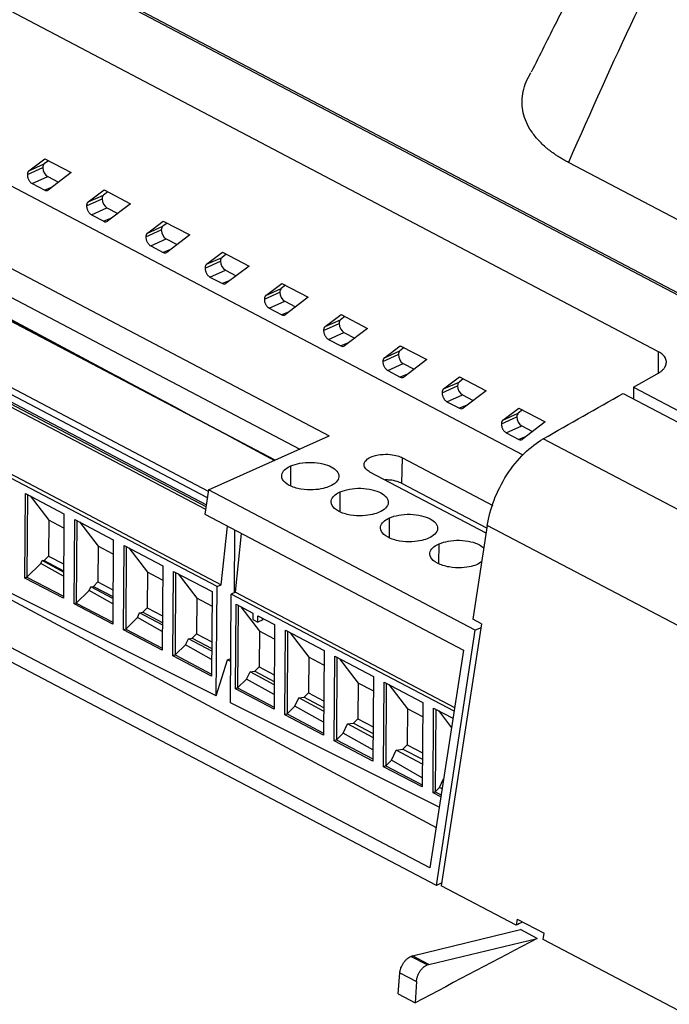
# Model space of a CAD drawing. Header units: millimetres. Extents: x -945 to 1227, y -951 to 1232.
# Tile 33 of 171: x 878 to 923, y -619 to -552. Entities that reach past the tile are written whole.
import ezdxf

# ---------------------------------------------------------------- set-up
doc = ezdxf.new("R2010")
doc.units = ezdxf.units.MM

msp = doc.modelspace()

# ---------------------------------------------------------------- linework, layer by layer
at = {"color": 7, "linetype": 'Continuous', "lineweight": 25}
for p, q in [((961.72, -590.84), (853.82, -534.132)), ((853.966, -534.051), (961.869, -590.761)), ((921.913, -574.501), (861.817, -542.917)), ((912.597, -581.606), (861.649, -554.831)), ((854.382, -556.68), (899.276, -580.275)), ((854.354, -558.642), (897.244, -581.184)), ((852.976, -559.223), (890.287, -579.171)), ((878.626, -562.064), (879.722, -561.236)), ((879.978, -561.37), (879.686, -561.592)), ((879.722, -561.236), (881.541, -562.192)), ((878.522, -562.323), (879.584, -561.849)), ((878.626, -562.064), (879.686, -561.592)), ((956.497, -582.925), (915.709, -561.489)), ((847.723, -562.478), (890.798, -585.117)), ((878.856, -562.941), (879.921, -562.466)), ((879.921, -562.466), (880.663, -562.856)), ((881.541, -562.192), (879.957, -563.39)), ((848.464, -563.076), (890.769, -585.309)), ((878.856, -562.941), (879.715, -563.393)), ((882.699, -564.205), (883.794, -563.376)), ((883.794, -563.376), (885.614, -564.332)), ((882.595, -564.464), (883.657, -563.99)), ((882.699, -564.205), (883.759, -563.732)), ((884.05, -563.511), (883.759, -563.732)), ((882.928, -565.082), (883.994, -564.606)), ((883.994, -564.606), (884.736, -564.997)), ((885.614, -564.332), (884.03, -565.531)), ((882.928, -565.082), (883.788, -565.533)), ((886.772, -566.345), (887.867, -565.517)), ((886.772, -566.345), (887.832, -565.873)), ((888.123, -565.651), (887.832, -565.873)), ((887.867, -565.517), (889.687, -566.473)), ((886.668, -566.604), (887.73, -566.13)), ((887.001, -567.222), (888.066, -566.747)), ((888.066, -566.747), (888.809, -567.137)), ((889.687, -566.473), (888.102, -567.671)), ((891.561, -590.626), (847.507, -567.473)), ((847.801, -567.344), (891.854, -590.497)), ((887.001, -567.222), (887.861, -567.674)), ((890.844, -568.486), (891.94, -567.657)), ((890.844, -568.486), (891.904, -568.013)), ((892.196, -567.792), (891.904, -568.013)), ((891.94, -567.657), (893.759, -568.613)), ((890.741, -568.745), (891.803, -568.271)), ((893.759, -568.613), (892.175, -569.812)), ((891.074, -569.362), (892.139, -568.887)), ((891.074, -569.362), (891.933, -569.814)), ((892.139, -568.887), (892.881, -569.277)), ((894.917, -570.626), (896.013, -569.798)), ((894.917, -570.626), (895.977, -570.153)), ((896.269, -569.932), (895.977, -570.153)), ((896.013, -569.798), (897.832, -570.754)), ((894.813, -570.885), (895.875, -570.411)), ((897.832, -570.754), (896.248, -571.952)), ((895.147, -571.503), (896.212, -571.028)), ((895.147, -571.503), (896.006, -571.955)), ((896.212, -571.028), (896.954, -571.418)), ((898.99, -572.767), (900.085, -571.938)), ((900.341, -572.073), (900.05, -572.294)), ((900.085, -571.938), (901.905, -572.894)), ((898.886, -573.025), (899.948, -572.552)), ((898.99, -572.767), (900.05, -572.294)), ((899.219, -573.643), (900.285, -573.168)), ((900.285, -573.168), (901.027, -573.558)), ((901.905, -572.894), (900.321, -574.092)), ((899.219, -573.643), (900.079, -574.095)), ((903.063, -574.907), (904.158, -574.079)), ((904.414, -574.213), (904.123, -574.434)), ((904.158, -574.079), (905.978, -575.035)), ((902.959, -575.166), (904.021, -574.692)), ((903.063, -574.907), (904.123, -574.434)), ((903.292, -575.784), (904.357, -575.309)), ((904.357, -575.309), (905.1, -575.699)), ((905.978, -575.035), (904.393, -576.233)), ((903.292, -575.784), (904.152, -576.236)), ((907.135, -577.048), (908.231, -576.219)), ((908.231, -576.219), (910.05, -577.175)), ((920.195, -576.939), (921.813, -576.023)), ((907.032, -577.306), (908.094, -576.833)), ((907.135, -577.048), (908.195, -576.575)), ((908.487, -576.354), (908.195, -576.575)), ((920.195, -576.939), (952.697, -594.021)), ((907.365, -577.924), (908.43, -577.449)), ((908.43, -577.449), (909.172, -577.839)), ((910.05, -577.175), (908.466, -578.373)), ((919.465, -577.355), (934.885, -585.458)), ((907.365, -577.924), (908.224, -578.376)), ((853.237, -578.624), (906.614, -607.169)), ((911.104, -579.447), (912.166, -578.973)), ((911.208, -579.188), (912.304, -578.359)), ((911.208, -579.188), (912.268, -578.715)), ((912.56, -578.494), (912.268, -578.715)), ((912.304, -578.359), (914.123, -579.316)), ((895.554, -581.939), (890.287, -579.171)), ((911.438, -580.065), (912.503, -579.59)), ((912.503, -579.59), (913.245, -579.98)), ((914.123, -579.316), (912.539, -580.514)), ((906.183, -609.949), (849.582, -580.202)), ((890.972, -583.989), (899.276, -580.275)), ((911.438, -580.065), (912.297, -580.516)), ((906.64, -611.166), (849.202, -580.979)), ((892.536, -580.374), (895.505, -581.961)), ((892.536, -580.374), (895.505, -581.961)), ((947.558, -598.127), (913.985, -580.482)), ((904.263, -583.541), (904.3, -581.776)), ((904.3, -581.776), (910.522, -585.046)), ((910.05, -586.949), (902.071, -582.756)), ((910.103, -586.61), (904.263, -583.541)), ((878.347, -590.038), (878.387, -584.23)), ((878.387, -584.23), (881.038, -585.624)), ((878.533, -584.307), (878.494, -589.974)), ((890.972, -583.989), (890.716, -585.649)), ((909.31, -593.627), (890.972, -583.989)), ((878.714, -584.402), (879.99, -586.073)), ((881.038, -585.624), (880.998, -591.432)), ((890.716, -585.649), (908.499, -594.994)), ((879.99, -586.073), (879.974, -588.528)), ((881.031, -586.62), (879.99, -586.073)), ((881.741, -591.822), (881.781, -586.014)), ((881.781, -586.014), (884.432, -587.407)), ((881.926, -586.091), (881.888, -591.758)), ((882.108, -586.186), (883.384, -587.856)), ((891.854, -590.497), (892.277, -586.469)), ((892.759, -586.722), (892.729, -591.051)), ((892.827, -591.008), (893.25, -586.98)), ((910.131, -586.425), (909.136, -592.869)), ((943.673, -604.053), (910.131, -586.425)), ((891.51, -598.133), (869.97, -587.395)), ((884.432, -587.407), (884.392, -593.215)), ((883.384, -587.856), (883.367, -590.311)), ((884.425, -588.403), (883.384, -587.856)), ((885.135, -593.606), (885.175, -587.798)), ((885.175, -587.798), (887.826, -589.191)), ((885.32, -587.874), (885.282, -593.541)), ((885.502, -587.97), (886.778, -589.64)), ((879.453, -589.036), (878.494, -589.974)), ((879.453, -589.036), (879.543, -588.846)), ((881.009, -589.91), (879.453, -589.036)), ((879.543, -588.846), (879.667, -588.828)), ((881.01, -589.631), (879.543, -588.846)), ((879.974, -588.528), (879.667, -588.828)), ((879.667, -588.828), (881.011, -589.534)), ((879.974, -588.528), (881.014, -589.075)), ((909.746, -588.924), (909.487, -589.091)), ((886.778, -589.64), (886.761, -592.095)), ((887.819, -590.187), (886.778, -589.64)), ((887.826, -589.191), (887.786, -594.999)), ((888.529, -595.389), (888.568, -589.581)), ((888.568, -589.581), (891.22, -590.975)), ((888.714, -589.658), (888.676, -595.325)), ((888.896, -589.754), (890.172, -591.424)), ((878.494, -589.974), (878.347, -590.038)), ((880.998, -591.432), (878.347, -590.038)), ((878.494, -589.974), (880.999, -591.29)), ((883.367, -590.311), (883.061, -590.611)), ((883.367, -590.311), (884.408, -590.858)), ((882.768, -590.898), (881.888, -591.758)), ((882.768, -590.898), (882.891, -590.636)), ((884.402, -591.815), (882.768, -590.898)), ((882.891, -590.636), (883.061, -590.611)), ((884.404, -591.445), (882.891, -590.636)), ((883.061, -590.611), (884.405, -591.317)), ((891.22, -590.975), (891.18, -596.783)), ((891.51, -598.133), (891.561, -590.626)), ((891.561, -590.626), (891.854, -590.497)), ((892.483, -598.618), (892.533, -591.137)), ((892.827, -591.008), (892.533, -591.137)), ((907.85, -599.187), (892.533, -591.137)), ((892.827, -591.008), (907.89, -598.925)), ((881.888, -591.758), (881.741, -591.822)), ((884.392, -593.215), (881.741, -591.822)), ((881.888, -591.758), (884.393, -593.074)), ((890.172, -591.424), (890.155, -593.879)), ((891.213, -591.971), (890.172, -591.424)), ((886.083, -592.759), (886.239, -592.426)), ((886.239, -592.426), (886.455, -592.394)), ((887.798, -593.26), (886.239, -592.426)), ((886.761, -592.095), (886.455, -592.394)), ((886.455, -592.394), (887.799, -593.1)), ((886.761, -592.095), (887.802, -592.642)), ((892.828, -597.649), (892.867, -591.841)), ((892.867, -591.841), (894.023, -592.448)), ((893.013, -591.917), (892.975, -597.584)), ((893.195, -592.013), (894.471, -593.683)), ((894.023, -592.448), (894.02, -592.887)), ((886.083, -592.759), (885.282, -593.541)), ((887.795, -593.72), (886.083, -592.759)), ((894.02, -592.887), (894.36, -593.065)), ((894.36, -593.065), (894.363, -592.627)), ((894.718, -592.907), (894.36, -593.065)), ((894.363, -592.627), (895.519, -593.234)), ((894.718, -592.907), (894.635, -592.77)), ((909.747, -593.19), (909.136, -592.869)), ((885.282, -593.541), (885.135, -593.606)), ((887.786, -594.999), (885.135, -593.606)), ((885.282, -593.541), (887.787, -594.858)), ((894.471, -593.683), (894.454, -596.138)), ((895.512, -594.23), (894.471, -593.683)), ((895.519, -593.234), (895.479, -599.042)), ((896.222, -599.433), (896.261, -593.624)), ((896.261, -593.624), (898.912, -595.018)), ((896.407, -593.701), (896.369, -599.368)), ((896.589, -593.797), (897.865, -595.467)), ((906.64, -611.166), (909.311, -593.627)), ((909.747, -593.19), (906.969, -611.186)), ((909.707, -593.45), (909.311, -593.627)), ((889.397, -594.62), (889.588, -594.217)), ((889.588, -594.217), (889.85, -594.178)), ((891.192, -595.074), (889.588, -594.217)), ((890.155, -593.879), (889.85, -594.178)), ((889.85, -594.178), (891.193, -594.883)), ((890.155, -593.879), (891.196, -594.426)), ((889.397, -594.62), (888.676, -595.325)), ((891.188, -595.625), (889.397, -594.62)), ((898.912, -595.018), (898.873, -600.826)), ((908.499, -594.994), (906.183, -609.949)), ((888.676, -595.325), (888.529, -595.389)), ((891.18, -596.783), (888.529, -595.389)), ((888.676, -595.325), (891.181, -596.642)), ((891.51, -598.133), (892.278, -595.655)), ((892.278, -595.655), (892.503, -595.556)), ((892.502, -595.775), (892.278, -595.655)), ((897.865, -595.467), (897.848, -597.922)), ((898.906, -596.014), (897.865, -595.467)), ((899.616, -601.216), (899.655, -595.408)), ((899.655, -595.408), (902.306, -596.801)), ((899.801, -595.485), (899.763, -601.152)), ((899.983, -595.58), (901.259, -597.251)), ((893.596, -596.977), (893.829, -596.484)), ((893.829, -596.484), (894.149, -596.436)), ((895.49, -597.372), (893.829, -596.484)), ((894.454, -596.138), (894.149, -596.436)), ((894.149, -596.436), (895.492, -597.142)), ((894.454, -596.138), (895.495, -596.685)), ((893.596, -596.977), (892.975, -597.584)), ((895.486, -598.038), (893.596, -596.977)), ((902.306, -596.801), (902.267, -602.61)), ((903.01, -603), (903.049, -597.192)), ((903.049, -597.192), (905.7, -598.585)), ((892.975, -597.584), (892.828, -597.649)), ((895.479, -599.042), (892.828, -597.649)), ((892.975, -597.584), (895.48, -598.901)), ((901.259, -597.251), (901.242, -599.705)), ((902.3, -597.798), (901.259, -597.251)), ((903.195, -597.268), (903.157, -602.935)), ((903.377, -597.364), (904.653, -599.034)), ((896.911, -598.838), (897.177, -598.274)), ((897.177, -598.274), (897.543, -598.22)), ((898.884, -599.187), (897.177, -598.274)), ((897.848, -597.922), (897.543, -598.22)), ((897.543, -598.22), (898.886, -598.925)), ((897.848, -597.922), (898.889, -598.469)), ((905.7, -598.585), (905.661, -604.393)), ((906.83, -605.77), (892.483, -598.618)), ((896.911, -598.838), (896.369, -599.368)), ((898.879, -599.943), (896.911, -598.838)), ((904.653, -599.034), (904.636, -601.489)), ((905.694, -599.581), (904.653, -599.034)), ((906.404, -604.784), (906.443, -598.976)), ((906.443, -598.976), (907.774, -599.675)), ((906.589, -599.052), (906.551, -604.719)), ((906.771, -599.148), (907.673, -600.329)), ((896.369, -599.368), (896.222, -599.433)), ((898.873, -600.826), (896.222, -599.433)), ((896.369, -599.368), (898.874, -600.685)), ((901.242, -599.705), (900.938, -600.003)), ((901.242, -599.705), (902.283, -600.252)), ((900.226, -600.699), (900.525, -600.064)), ((900.525, -600.064), (900.938, -600.003)), ((902.278, -601.001), (900.525, -600.064)), ((900.938, -600.003), (902.28, -600.708)), ((899.763, -601.152), (899.616, -601.216)), ((902.267, -602.61), (899.616, -601.216)), ((900.226, -600.699), (899.763, -601.152)), ((899.763, -601.152), (902.268, -602.468)), ((902.272, -601.848), (900.226, -600.699)), ((903.54, -602.56), (903.874, -601.855)), ((903.874, -601.855), (904.332, -601.786)), ((905.672, -602.816), (903.874, -601.855)), ((904.636, -601.489), (904.332, -601.786)), ((904.332, -601.786), (905.674, -602.491)), ((904.636, -601.489), (905.677, -602.036)), ((903.54, -602.56), (903.157, -602.935)), ((905.665, -603.753), (903.54, -602.56)), ((903.157, -602.935), (903.01, -603)), ((905.661, -604.393), (903.01, -603)), ((903.157, -602.935), (905.662, -604.252)), ((906.855, -604.421), (907.129, -603.842)), ((906.855, -604.421), (906.551, -604.719)), ((907.024, -604.516), (906.855, -604.421)), ((906.551, -604.719), (906.404, -604.784)), ((906.939, -605.065), (906.404, -604.784)), ((906.551, -604.719), (906.96, -604.934)), ((912.124, -613.895), (906.969, -611.186)), ((912.189, -613.471), (912.124, -613.895)), ((912.189, -613.471), (914.034, -614.441)), ((904.998, -615.992), (912.409, -614.188)), ((906.116, -616.58), (913.566, -614.796)), ((913.566, -614.796), (912.409, -614.188)), ((913.967, -614.864), (914.034, -614.441)), ((933.558, -625.16), (913.967, -614.864)), ((905.998, -616.619), (904.879, -616.032)), ((906.116, -616.58), (904.998, -615.992)), ((904.002, -618.606), (904.124, -617.158)), ((904.124, -617.158), (905.265, -617.758)), ((905.265, -617.758), (905.181, -619.226)), ((904.002, -618.606), (905.181, -619.226))]:
    msp.add_line(p, q, dxfattribs=at)
at = {"color": 250, "linetype": 'Continuous', "lineweight": 25}
for p, q in [((895.543, -581.944), (852.606, -559.379)), ((847.645, -561.783), (890.891, -584.511)), ((847.869, -561.424), (890.959, -584.07)), ((890.816, -585), (847.641, -562.309)), ((880.224, -563.188), (879.715, -563.393)), ((884.296, -565.329), (883.788, -565.533)), ((888.369, -567.469), (887.861, -567.674)), ((892.442, -569.61), (891.933, -569.814)), ((896.515, -571.75), (896.006, -571.955)), ((900.587, -573.891), (900.079, -574.095)), ((921.893, -575.967), (921.913, -574.501)), ((904.66, -576.031), (904.152, -576.236)), ((908.733, -578.172), (908.224, -578.376)), ((912.806, -580.312), (912.297, -580.516)), ((892.536, -580.374), (895.532, -581.949)), ((896.625, -583.71), (896.635, -582.336)), ((900.019, -585.494), (900.029, -584.12)), ((903.413, -587.277), (903.423, -585.904)), ((906.807, -589.061), (906.817, -587.688))]:
    msp.add_line(p, q, dxfattribs=at)
at = {"color": 7, "linetype": 'Continuous', "lineweight": 25, "flags": 128}
msp.add_lwpolyline([(920.195, -576.939), (920.188, -577.435), (920.184, -577.732)], dxfattribs=at)
at = {"color": 7, "linetype": 'Continuous', "lineweight": 25}
for centre, major_axis, ratio, start_param, end_param in [((879.924, -562.028), (-0.201, 0.458), 0.597955, 0.927671, 2.497732), ((879.924, -562.028), (-0.201, 0.458), 0.597955, 0.142273, 0.927671), ((883.997, -564.168), (-0.201, 0.458), 0.597955, 0.927671, 2.497732), ((883.997, -564.168), (-0.201, 0.458), 0.597955, 0.142273, 0.927671), ((888.07, -566.309), (-0.201, 0.458), 0.597955, 0.142273, 0.927671), ((888.07, -566.309), (-0.201, 0.458), 0.597955, 0.927671, 2.497732), ((891.497, -580.258), (38.523, -20.603), 0.00888, 1.606975, 2.253456), ((892.142, -568.449), (-0.201, 0.458), 0.597955, 0.142273, 0.927671), ((892.142, -568.449), (-0.201, 0.458), 0.597955, 0.927671, 2.497732), ((896.215, -570.589), (-0.201, 0.458), 0.597955, 0.142273, 0.927671), ((896.215, -570.589), (-0.201, 0.458), 0.597955, 0.927671, 2.497732), ((900.288, -572.73), (-0.201, 0.458), 0.597955, 0.927671, 2.497732), ((900.288, -572.73), (-0.201, 0.458), 0.597955, 0.142273, 0.927671), ((904.361, -574.87), (-0.201, 0.458), 0.597955, 0.927671, 2.497732), ((904.361, -574.87), (-0.201, 0.458), 0.597955, 0.142273, 0.927671), ((908.433, -577.011), (-0.201, 0.458), 0.597955, 0.927671, 2.497732), ((908.433, -577.011), (-0.201, 0.458), 0.597955, 0.142273, 0.927671), ((912.506, -579.151), (-0.201, 0.458), 0.597955, 0.927671, 2.497732), ((912.506, -579.151), (-0.201, 0.458), 0.597955, 0.142273, 0.927671), ((965.849, -1719.765), (594.53, 1156.12), 0.637447, 0.741019, 0.741402), ((971.541, -1722.756), (602.935, 1151.726), 0.642615, 0.745432, 0.745891), ((987.084, -1730.925), (583.822, 1161.669), 0.650036, 0.735249, 0.744063)]:
    msp.add_ellipse(centre, major_axis=major_axis, ratio=ratio, start_param=start_param, end_param=end_param, dxfattribs=at)
for points, knots in [([(925.685, -532.441), (925.228, -533.209), (924.347, -534.687), (922.885, -537.169), (921.383, -539.76), (919.828, -542.506), (918.227, -545.423), (916.581, -548.528), (914.886, -551.832), (913.74, -554.121), (913.155, -555.289)], [0, 0, 0, 0, 0.1406053, 0.2707571, 0.3941894, 0.5138508, 0.6321208, 0.7511176, 0.8729795, 1, 1, 1, 1]), ([(915.709, -561.489), (915.629, -561.446), (915.468, -561.36), (915.238, -561.226), (915.015, -561.088), (914.802, -560.947), (914.597, -560.802), (914.4, -560.653), (914.055, -560.373), (913.608, -559.946), (913.143, -559.352), (912.802, -558.732), (912.589, -558.092), (912.503, -557.437), (912.55, -556.777), (912.724, -556.12), (912.951, -555.638), (913.104, -555.377), (913.132, -555.328)], [0, 0, 0, 0, 0.0279935, 0.0559283, 0.0838291, 0.1117212, 0.1396297, 0.1675796, 0.1955958, 0.2936173, 0.3917364, 0.4892687, 0.5868794, 0.6847188, 0.7826466, 0.8801403, 0.9777174, 1, 1, 1, 1]), ([(878.626, -562.064), (878.615, -562.074), (878.593, -562.093), (878.567, -562.132), (878.547, -562.175), (878.533, -562.223), (878.524, -562.272), (878.523, -562.306), (878.522, -562.323)], [0, 0, 0, 0, 0.184271, 0.361498, 0.531684, 0.694828, 0.850932, 1, 1, 1, 1]), ([(878.522, -562.323), (878.523, -562.345), (878.523, -562.388), (878.534, -562.458), (878.551, -562.529), (878.576, -562.601), (878.608, -562.672), (878.647, -562.74), (878.693, -562.804), (878.744, -562.86), (878.798, -562.907), (878.836, -562.93), (878.856, -562.941)], [0, 0, 0, 0, 0.092127, 0.185994, 0.281606, 0.378965, 0.478075, 0.57894, 0.681562, 0.785944, 0.892089, 1, 1, 1, 1]), ([(882.699, -564.205), (882.688, -564.215), (882.665, -564.234), (882.639, -564.273), (882.619, -564.316), (882.606, -564.363), (882.597, -564.412), (882.596, -564.447), (882.595, -564.464)], [0, 0, 0, 0, 0.184271, 0.361498, 0.531684, 0.694828, 0.850932, 1, 1, 1, 1]), ([(882.595, -564.464), (882.595, -564.485), (882.596, -564.529), (882.606, -564.598), (882.624, -564.67), (882.649, -564.742), (882.681, -564.813), (882.72, -564.881), (882.766, -564.944), (882.816, -565), (882.871, -565.048), (882.909, -565.07), (882.928, -565.082)], [0, 0, 0, 0, 0.092127, 0.185994, 0.281606, 0.378965, 0.478075, 0.57894, 0.681562, 0.785944, 0.892089, 1, 1, 1, 1]), ([(886.772, -566.345), (886.76, -566.355), (886.738, -566.374), (886.712, -566.413), (886.692, -566.456), (886.678, -566.503), (886.67, -566.553), (886.669, -566.587), (886.668, -566.604)], [0, 0, 0, 0, 0.184271, 0.361498, 0.531684, 0.694828, 0.850932, 1, 1, 1, 1]), ([(886.668, -566.604), (886.668, -566.626), (886.669, -566.669), (886.679, -566.739), (886.696, -566.81), (886.721, -566.882), (886.754, -566.953), (886.793, -567.021), (886.838, -567.084), (886.889, -567.14), (886.944, -567.188), (886.982, -567.211), (887.001, -567.222)], [0, 0, 0, 0, 0.092127, 0.185994, 0.281606, 0.378965, 0.478075, 0.57894, 0.681562, 0.785944, 0.892089, 1, 1, 1, 1]), ([(890.844, -568.486), (890.833, -568.496), (890.811, -568.515), (890.785, -568.554), (890.765, -568.597), (890.751, -568.644), (890.743, -568.693), (890.741, -568.728), (890.741, -568.745)], [0, 0, 0, 0, 0.184271, 0.361498, 0.531684, 0.694828, 0.850932, 1, 1, 1, 1]), ([(890.741, -568.745), (890.741, -568.766), (890.742, -568.81), (890.752, -568.879), (890.769, -568.951), (890.794, -569.023), (890.826, -569.094), (890.866, -569.162), (890.911, -569.225), (890.962, -569.281), (891.017, -569.329), (891.055, -569.351), (891.074, -569.362)], [0, 0, 0, 0, 0.092127, 0.185994, 0.281606, 0.378965, 0.478075, 0.57894, 0.681562, 0.785944, 0.892089, 1, 1, 1, 1]), ([(894.917, -570.626), (894.906, -570.636), (894.884, -570.655), (894.858, -570.694), (894.838, -570.737), (894.824, -570.784), (894.815, -570.833), (894.814, -570.868), (894.813, -570.885)], [0, 0, 0, 0, 0.184271, 0.361498, 0.531684, 0.694828, 0.850932, 1, 1, 1, 1]), ([(894.813, -570.885), (894.814, -570.907), (894.814, -570.95), (894.825, -571.02), (894.842, -571.091), (894.867, -571.163), (894.899, -571.234), (894.938, -571.302), (894.984, -571.365), (895.035, -571.421), (895.089, -571.469), (895.127, -571.492), (895.147, -571.503)], [0, 0, 0, 0, 0.092127, 0.185994, 0.281606, 0.378965, 0.478075, 0.57894, 0.681562, 0.785944, 0.892089, 1, 1, 1, 1]), ([(898.99, -572.767), (898.979, -572.776), (898.956, -572.796), (898.93, -572.834), (898.91, -572.878), (898.897, -572.925), (898.888, -572.974), (898.887, -573.009), (898.886, -573.025)], [0, 0, 0, 0, 0.184271, 0.361498, 0.531684, 0.694828, 0.850932, 1, 1, 1, 1]), ([(898.886, -573.025), (898.886, -573.047), (898.887, -573.091), (898.897, -573.16), (898.915, -573.232), (898.94, -573.304), (898.972, -573.375), (899.011, -573.443), (899.057, -573.506), (899.107, -573.562), (899.162, -573.61), (899.2, -573.632), (899.219, -573.643)], [0, 0, 0, 0, 0.092127, 0.185994, 0.281606, 0.378965, 0.478075, 0.57894, 0.681562, 0.785944, 0.892089, 1, 1, 1, 1]), ([(903.063, -574.907), (903.051, -574.917), (903.029, -574.936), (903.003, -574.975), (902.983, -575.018), (902.969, -575.065), (902.961, -575.114), (902.959, -575.149), (902.959, -575.166)], [0, 0, 0, 0, 0.184271, 0.361498, 0.531684, 0.694828, 0.850932, 1, 1, 1, 1]), ([(921.813, -576.023), (921.846, -576.004), (921.913, -575.965), (922.002, -575.904), (922.082, -575.842), (922.151, -575.781), (922.212, -575.72), (922.265, -575.66), (922.309, -575.601), (922.345, -575.543), (922.375, -575.487), (922.399, -575.434), (922.417, -575.382), (922.43, -575.333), (922.439, -575.286), (922.447, -575.207), (922.441, -575.096), (922.396, -574.956), (922.319, -574.825), (922.211, -574.704), (922.077, -574.595), (921.968, -574.532), (921.913, -574.501)], [0, 0, 0, 0, 0.045382, 0.089278, 0.131686, 0.172607, 0.212041, 0.249988, 0.286449, 0.321422, 0.354909, 0.38691, 0.417424, 0.446452, 0.473994, 0.500051, 0.587026, 0.672525, 0.75656, 0.839142, 0.920284, 1, 1, 1, 1]), ([(902.959, -575.166), (902.959, -575.188), (902.96, -575.231), (902.97, -575.301), (902.987, -575.372), (903.012, -575.444), (903.045, -575.515), (903.084, -575.583), (903.129, -575.646), (903.18, -575.702), (903.235, -575.75), (903.273, -575.773), (903.292, -575.784)], [0, 0, 0, 0, 0.092127, 0.185994, 0.281606, 0.378965, 0.478075, 0.57894, 0.681562, 0.785944, 0.892089, 1, 1, 1, 1]), ([(907.135, -577.048), (907.124, -577.057), (907.102, -577.077), (907.076, -577.115), (907.056, -577.159), (907.042, -577.206), (907.034, -577.255), (907.032, -577.289), (907.032, -577.306)], [0, 0, 0, 0, 0.184271, 0.361498, 0.531684, 0.694828, 0.850932, 1, 1, 1, 1]), ([(907.032, -577.306), (907.032, -577.328), (907.033, -577.372), (907.043, -577.441), (907.06, -577.512), (907.085, -577.585), (907.117, -577.656), (907.157, -577.724), (907.202, -577.787), (907.253, -577.843), (907.308, -577.891), (907.346, -577.913), (907.365, -577.924)], [0, 0, 0, 0, 0.0921269, 0.1859942, 0.2816056, 0.3789647, 0.478075, 0.5789396, 0.6815617, 0.7859439, 0.8920892, 1, 1, 1, 1]), ([(911.208, -579.188), (911.197, -579.198), (911.175, -579.217), (911.149, -579.256), (911.128, -579.299), (911.115, -579.346), (911.106, -579.395), (911.105, -579.43), (911.104, -579.447)], [0, 0, 0, 0, 0.1842708, 0.3614983, 0.5316835, 0.6948277, 0.8509325, 1, 1, 1, 1]), ([(911.104, -579.447), (911.105, -579.468), (911.105, -579.512), (911.116, -579.581), (911.133, -579.653), (911.158, -579.725), (911.19, -579.796), (911.229, -579.864), (911.275, -579.927), (911.326, -579.983), (911.38, -580.031), (911.418, -580.053), (911.438, -580.065)], [0, 0, 0, 0, 0.092127, 0.185994, 0.281606, 0.378965, 0.478075, 0.57894, 0.681562, 0.785944, 0.892089, 1, 1, 1, 1]), ([(910.131, -586.425), (910.216, -585.877), (910.369, -585.287), (910.824, -584.101), (911.124, -583.506), (911.836, -582.408), (912.247, -581.907), (913.106, -581.069), (913.553, -580.731), (913.985, -580.482)], [0, 0, 0, 0, 0.25, 0.25, 0.5, 0.5, 0.75, 0.75, 1, 1, 1, 1]), ([(902.071, -582.756), (901.985, -582.71), (901.899, -582.654), (901.755, -582.514), (901.696, -582.43), (901.655, -582.236), (901.674, -582.126), (901.83, -581.911), (901.969, -581.806), (902.341, -581.643), (902.571, -581.585), (903.031, -581.53), (903.26, -581.53), (903.658, -581.568), (903.828, -581.603), (904.106, -581.685), (904.215, -581.731), (904.3, -581.776)], [0, 0, 0, 0, 0.125, 0.125, 0.25, 0.25, 0.375, 0.375, 0.5, 0.5, 0.625, 0.625, 0.75, 0.75, 0.875, 0.875, 1, 1, 1, 1]), ([(899.305, -583.74), (899.185, -583.792), (899.035, -583.845), (898.659, -583.933), (898.432, -583.968), (897.911, -583.992), (897.615, -583.978), (897.033, -583.878), (896.749, -583.789), (896.304, -583.556), (896.146, -583.412), (895.99, -583.124), (895.989, -582.981), (896.083, -582.734), (896.176, -582.628), (896.392, -582.456), (896.515, -582.389), (896.635, -582.336)], [0, 0, 0, 0, 0.125, 0.125, 0.25, 0.25, 0.375, 0.375, 0.5, 0.5, 0.625, 0.625, 0.75, 0.75, 0.875, 0.875, 1, 1, 1, 1]), ([(896.635, -582.336), (896.805, -582.262), (897.018, -582.196), (897.503, -582.108), (897.776, -582.087), (898.319, -582.1), (898.587, -582.134), (899.056, -582.245), (899.257, -582.321), (899.572, -582.486), (899.71, -582.589), (899.898, -582.824), (899.946, -582.955), (899.925, -583.216), (899.856, -583.344), (899.63, -583.569), (899.475, -583.665), (899.305, -583.74)], [0, 0, 0, 0, 0.125, 0.125, 0.25, 0.25, 0.375, 0.375, 0.5, 0.5, 0.625, 0.625, 0.75, 0.75, 0.875, 0.875, 1, 1, 1, 1]), ([(904.263, -583.541), (904.158, -583.495), (903.92, -583.389), (903.504, -583.306), (903.217, -583.302), (903.109, -583.301)], [0, 0, 0, 0, 0.330558, 0.748688, 1, 1, 1, 1]), ([(902.699, -585.523), (902.579, -585.576), (902.429, -585.629), (902.053, -585.717), (901.826, -585.752), (901.305, -585.775), (901.009, -585.762), (900.427, -585.661), (900.142, -585.573), (899.698, -585.339), (899.54, -585.195), (899.384, -584.908), (899.382, -584.765), (899.477, -584.517), (899.57, -584.412), (899.786, -584.24), (899.909, -584.173), (900.029, -584.12)], [0, 0, 0, 0, 0.125, 0.125, 0.25, 0.25, 0.375, 0.375, 0.5, 0.5, 0.625, 0.625, 0.75, 0.75, 0.875, 0.875, 1, 1, 1, 1]), ([(900.029, -584.12), (900.199, -584.045), (900.412, -583.98), (900.897, -583.892), (901.17, -583.87), (901.713, -583.883), (901.981, -583.918), (902.45, -584.029), (902.651, -584.104), (902.966, -584.27), (903.104, -584.373), (903.292, -584.607), (903.34, -584.739), (903.319, -585), (903.25, -585.128), (903.024, -585.353), (902.869, -585.449), (902.699, -585.523)], [0, 0, 0, 0, 0.125, 0.125, 0.25, 0.25, 0.375, 0.375, 0.5, 0.5, 0.625, 0.625, 0.75, 0.75, 0.875, 0.875, 1, 1, 1, 1]), ([(903.423, -585.904), (903.593, -585.829), (903.806, -585.763), (904.291, -585.676), (904.564, -585.654), (905.107, -585.667), (905.375, -585.702), (905.844, -585.813), (906.045, -585.888), (906.36, -586.054), (906.498, -586.156), (906.686, -586.391), (906.734, -586.522), (906.713, -586.783), (906.644, -586.912), (906.418, -587.136), (906.263, -587.232), (906.093, -587.307)], [0, 0, 0, 0, 0.125, 0.125, 0.25, 0.25, 0.375, 0.375, 0.5, 0.5, 0.625, 0.625, 0.75, 0.75, 0.875, 0.875, 1, 1, 1, 1]), ([(906.093, -587.307), (905.973, -587.36), (905.823, -587.413), (905.447, -587.501), (905.22, -587.536), (904.699, -587.559), (904.403, -587.546), (903.821, -587.445), (903.536, -587.357), (903.091, -587.123), (902.934, -586.979), (902.778, -586.691), (902.776, -586.549), (902.871, -586.301), (902.964, -586.196), (903.18, -586.024), (903.303, -585.957), (903.423, -585.904)], [0, 0, 0, 0, 0.125, 0.125, 0.25, 0.25, 0.375, 0.375, 0.5, 0.5, 0.625, 0.625, 0.75, 0.75, 0.875, 0.875, 1, 1, 1, 1]), ([(909.487, -589.091), (909.367, -589.144), (909.217, -589.196), (908.841, -589.284), (908.614, -589.32), (908.093, -589.343), (907.797, -589.329), (907.215, -589.229), (906.93, -589.141), (906.485, -588.907), (906.328, -588.763), (906.171, -588.475), (906.17, -588.332), (906.265, -588.085), (906.358, -587.979), (906.574, -587.807), (906.697, -587.74), (906.817, -587.688)], [0, 0, 0, 0, 0.125, 0.125, 0.25, 0.25, 0.375, 0.375, 0.5, 0.5, 0.625, 0.625, 0.75, 0.75, 0.875, 0.875, 1, 1, 1, 1]), ([(906.817, -587.688), (907.017, -587.618), (907.433, -587.472), (908.236, -587.419), (909.001, -587.516), (909.598, -587.717), (909.803, -587.903), (909.891, -587.983)], [0, 0, 0, 0, 0.203261, 0.423269, 0.643273, 0.846527, 1, 1, 1, 1]), ([(1073.869, -605.923), (1053.069, -613.794), (1032.193, -622.529), (990.428, -641.69), (969.539, -652.115), (927.888, -674.591), (907.126, -686.641), (865.866, -712.281), (845.369, -725.871), (825.071, -740.178)], [0, 0, 0, 0, 0.25, 0.25, 0.5, 0.5, 0.75, 0.75, 1, 1, 1, 1]), ([(904.124, -617.158), (904.127, -617.131), (904.133, -617.077), (904.149, -616.994), (904.17, -616.91), (904.208, -616.794), (904.27, -616.647), (904.369, -616.479), (904.486, -616.326), (904.613, -616.199), (904.746, -616.097), (904.835, -616.053), (904.879, -616.032)], [0, 0, 0, 0, 0.060407, 0.120396, 0.180463, 0.241104, 0.370295, 0.500141, 0.6293, 0.759164, 0.879401, 1, 1, 1, 1]), ([(905.265, -617.758), (905.268, -617.726), (905.273, -617.665), (905.289, -617.571), (905.312, -617.479), (905.341, -617.389), (905.375, -617.302), (905.413, -617.219), (905.455, -617.141), (905.5, -617.067), (905.547, -616.998), (905.597, -616.935), (905.647, -616.877), (905.698, -616.824), (905.75, -616.777), (905.801, -616.736), (905.852, -616.699), (905.902, -616.668), (905.95, -616.641), (905.982, -616.627), (905.998, -616.619)], [0, 0, 0, 0, 0.068278, 0.135059, 0.200343, 0.264131, 0.326423, 0.387217, 0.446515, 0.504316, 0.560621, 0.615428, 0.668739, 0.720552, 0.770869, 0.819689, 0.867012, 0.912838, 0.957167, 1, 1, 1, 1])]:
    msp.add_open_spline(points, degree=3, knots=knots, dxfattribs=at)
for points in [[(925.479, -542.215), (923.465, -545.243), (920.153, -551.345), (917.284, -557.957), (915.709, -561.489)], [(879.715, -563.393), (879.803, -563.44), (879.892, -563.439), (879.957, -563.39)], [(883.788, -565.533), (883.876, -565.58), (883.965, -565.579), (884.03, -565.531)], [(887.861, -567.674), (887.949, -567.721), (888.038, -567.72), (888.102, -567.671)], [(891.933, -569.814), (892.022, -569.861), (892.111, -569.86), (892.175, -569.812)], [(896.006, -571.955), (896.094, -572.002), (896.183, -572.001), (896.248, -571.952)], [(900.079, -574.095), (900.167, -574.142), (900.256, -574.141), (900.321, -574.092)], [(904.152, -576.236), (904.24, -576.283), (904.329, -576.282), (904.393, -576.233)], [(913.985, -580.482), (915.811, -579.43), (917.638, -578.388), (919.465, -577.355)], [(908.224, -578.376), (908.313, -578.423), (908.401, -578.422), (908.466, -578.373)], [(912.297, -580.516), (912.385, -580.563), (912.474, -580.562), (912.539, -580.514)], [(904.998, -615.992), (904.959, -616.001), (904.919, -616.015), (904.879, -616.032)], [(905.998, -616.619), (906.038, -616.602), (906.077, -616.589), (906.116, -616.58)]]:
    msp.add_open_spline(points, degree=3, dxfattribs=at)

doc.saveas('drawing.dxf')
